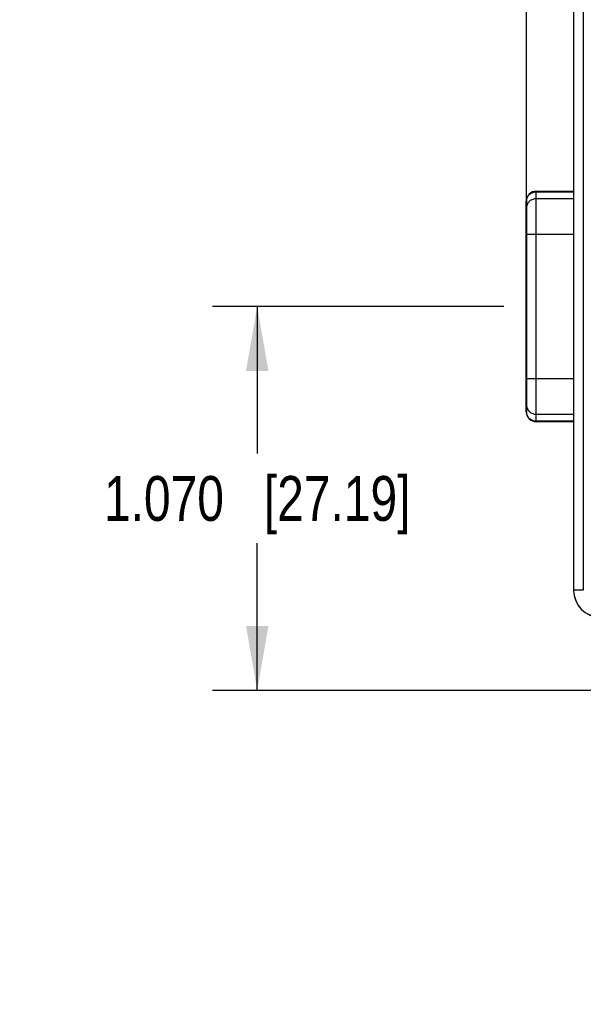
# Model space of a CAD drawing. Header units: inches. Extents: x 0 to 22, y 0 to 17.
# Tile 3 of 29: x 5.3 to 6.8, y 4.8 to 7.5. Entities that reach past the tile are written whole.
import ezdxf

# ---------------------------------------------------------------- set-up
doc = ezdxf.new("R2010")
doc.units = ezdxf.units.IN
doc.header["$LTSCALE"] = 1.21
doc.header["$MEASUREMENT"] = 0
doc.layers.get('0').update_dxf_attribs({"linetype": 'CONTINUOUS'})
doc.layers.add('DIMENSIONS', color=7, linetype='CONTINUOUS')
doc.styles.get("Standard").update_dxf_attribs({"font": 'txt', "width": 0.8})
doc.dimstyles.new('DIMSTYLE_1', dxfattribs={"dimtxt": 0.125, "dimasz": 0.18, "dimexe": 0.125, "dimexo": 0.0625, "dimgap": 0.0625, "dimtad": 0, "dimtih": 1, "dimtoh": 1, "dimdec": 3, "dimzin": 4, "dimdsep": 46, "dimtxsty": 'STANDARD', "dimblk": '_FILLED', "dimblk1": '_FILLED', "dimblk2": '_FILLED', "dimcen": 0.09, "dimadec": 0, "dimazin": 0, "dimtp": 0.001, "dimtm": 0.001, "dimtfac": 1, "dimtdec": 3, "dimtofl": 0, "dimtmove": 0, "dimatfit": 3, "dimldrblk": '_FILLED', "dimfxl": 1, "dimtolj": 1, "dimtzin": 4, "dimarcsym": 0})

# ---------------------------------------------------------------- blocks, each defined once
blk = doc.blocks.new('_FILLED')
at = {"color": 0, "linetype": 'BYBLOCK'}
blk.add_solid([(0, 0), (-1, 0.174), (-1, -0.174)], dxfattribs=at)
blk = doc.blocks.new('*D7')
at = {"layer": 'DIMENSIONS', "color": 2, "linetype": 'CONTINUOUS'}
for p, q in [((6.626, 6.7251), (5.8128, 6.7251)), ((5.9378, 6.7251), (5.9378, 6.3149)), ((5.9378, 5.6547), (5.9378, 6.0649)), ((8.7868, 5.6547), (5.8128, 5.6547))]:
    blk.add_line(p, q, dxfattribs=at)
at = {"layer": 'DIMENSIONS', "color": 2, "linetype": 'CONTINUOUS', "xscale": 0.18, "yscale": 0.18, "zscale": 0.18}
for p, rotation in [((5.9378, 6.7251), 90.0001115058), ((5.9378, 5.6547), 270)]:
    blk.add_blockref('_FILLED', p, dxfattribs=dict(at, rotation=rotation))
at = {"layer": 'DIMENSIONS', "color": 2, "linetype": 'CONTINUOUS', "insert": (5.9378, 6.2524), "char_height": 0.125, "width": 1.325, "attachment_point": 2, "line_spacing_factor": 0.9}
blk.add_mtext('1.070{\\Ftxt.shx;\\W1.000000;\\H0.125000; }[27.19]', dxfattribs=at)
blk = doc.blocks.new('*D8')
at = {"layer": 'DIMENSIONS', "color": 2, "linetype": 'CONTINUOUS'}
for p, q in [((8.4681, 5.7448), (8.4681, 4.7797)), ((9.5965, 5.7372), (9.5965, 4.7797)), ((8.4681, 4.9047), (8.1193, 4.9047)), ((9.5965, 4.9047), (9.9565, 4.9047))]:
    blk.add_line(p, q, dxfattribs=at)
at = {"layer": 'DIMENSIONS', "color": 2, "linetype": 'CONTINUOUS', "xscale": 0.18, "yscale": 0.18, "zscale": 0.18}
blk.add_blockref('_FILLED', (8.4681, 4.9047), dxfattribs=at)
at = {"layer": 'DIMENSIONS', "color": 2, "linetype": 'CONTINUOUS', "xscale": 0.18, "yscale": 0.18, "zscale": 0.18, "rotation": 180}
blk.add_blockref('_FILLED', (9.5965, 4.9047), dxfattribs=at)
at = {"layer": 'DIMENSIONS', "color": 2, "linetype": 'CONTINUOUS', "insert": (8.0568, 4.9672), "char_height": 0.125, "width": 1.325, "attachment_point": 3, "line_spacing_factor": 0.9}
blk.add_mtext('1.128{\\Ftxt.shx;\\W1.000000;\\H0.125000; }[28.66]', dxfattribs=at)
blk = doc.blocks.new('*D11')
at = {"layer": 'DIMENSIONS', "color": 2, "linetype": 'CONTINUOUS'}
for p, q in [((6.6885, 6.7876), (6.6885, 9.9987)), ((9.9075, 6.1575), (9.9075, 9.9987)), ((6.6885, 9.8737), (7.573, 9.8737)), ((9.9075, 9.8737), (9.023, 9.8737))]:
    blk.add_line(p, q, dxfattribs=at)
at = {"layer": 'DIMENSIONS', "color": 2, "linetype": 'CONTINUOUS', "xscale": 0.18, "yscale": 0.18, "zscale": 0.18, "rotation": 180}
blk.add_blockref('_FILLED', (6.6885, 9.8737), dxfattribs=at)
at = {"layer": 'DIMENSIONS', "color": 2, "linetype": 'CONTINUOUS', "xscale": 0.18, "yscale": 0.18, "zscale": 0.18}
blk.add_blockref('_FILLED', (9.9075, 9.8737), dxfattribs=at)
at = {"layer": 'DIMENSIONS', "color": 2, "linetype": 'CONTINUOUS', "insert": (8.298, 9.9362), "char_height": 0.125, "width": 1.325, "attachment_point": 2, "line_spacing_factor": 0.9}
blk.add_mtext('3.219{\\Ftxt.shx;\\W1.000000;\\H0.125000; }[81.76]', dxfattribs=at)

msp = doc.modelspace()

# ---------------------------------------------------------------- linework, layer by layer
at = {"color": 7, "linetype": 'CONTINUOUS'}
for p, q in [((6.8203, 8.8445), (6.8203, 5.934)), ((6.8473, 8.8445), (6.8473, 5.934)), ((6.7161, 6.4037), (6.7161, 7.0466)), ((6.7161, 7.0466), (6.8203, 7.0466)), ((6.7161, 7.0451), (6.8203, 7.0451)), ((6.6881, 6.4313), (6.6881, 7.019)), ((6.6881, 7.019), (6.6885, 7.019)), ((6.6881, 7.0179), (6.6885, 7.0179)), ((6.6885, 7.019), (6.6885, 6.4313)), ((6.8203, 7.0255), (6.7161, 7.0255)), ((6.6885, 6.9984), (6.6881, 6.9984)), ((6.6878, 6.9365), (6.6878, 6.9475)), ((6.6878, 6.9475), (6.6881, 6.9475)), ((6.6878, 6.9428), (6.6881, 6.9428)), ((6.6878, 6.9365), (6.6881, 6.9365)), ((6.6881, 6.927), (6.8203, 6.927)), ((6.8203, 6.5233), (6.6881, 6.5233)), ((6.6881, 6.4519), (6.6885, 6.4519)), ((6.6885, 6.4324), (6.6881, 6.4324)), ((6.6885, 6.4313), (6.6881, 6.4313)), ((6.7161, 6.4248), (6.8203, 6.4248)), ((6.8203, 6.4052), (6.7161, 6.4052)), ((6.8203, 6.4037), (6.7161, 6.4037)), ((6.8473, 5.934), (6.8203, 5.934))]:
    msp.add_line(p, q, dxfattribs=at)
for centre, radius, start, end in [((6.7161, 7.019), 0.0276, 90, 180), ((6.7152, 7.0179), 0.0267, 174.8565, 179.992), ((6.7152, 6.9984), 0.0267, 174.6844, 179.9913), ((6.7152, 6.4519), 0.0267, 180.008, 185.1435), ((6.7152, 6.4324), 0.0267, 180.0087, 185.3156), ((6.7161, 6.4313), 0.0276, 180, 270), ((6.8953, 5.934), 0.075, 180.0002, 268.9992), ((6.8953, 5.9334), 0.075, 180, 269)]:
    msp.add_arc(centre, radius, start, end, dxfattribs=at)
for points, knots in [([(6.6886, 7.0203), (6.6889, 7.0237), (6.6908, 7.0303), (6.6971, 7.0384), (6.7059, 7.0438), (6.7127, 7.0451), (6.7161, 7.0451)], [0, 0, 0, 0, 0.248287, 0.497586, 0.748287, 1, 1, 1, 1]), ([(6.7161, 7.0255), (6.7127, 7.0255), (6.7059, 7.0243), (6.6971, 7.0189), (6.6909, 7.0108), (6.689, 7.0042), (6.6887, 7.0008)], [0, 0, 0, 0, 0.251645, 0.502297, 0.751629, 1, 1, 1, 1]), ([(6.6886, 6.4495), (6.6889, 6.4462), (6.6908, 6.4396), (6.6971, 6.4314), (6.7059, 6.426), (6.7127, 6.4248), (6.7161, 6.4248)], [0, 0, 0, 0, 0.248287, 0.497586, 0.748287, 1, 1, 1, 1]), ([(6.7161, 6.4052), (6.7127, 6.4052), (6.7059, 6.4065), (6.6971, 6.4118), (6.6909, 6.42), (6.689, 6.4266), (6.6887, 6.4299)], [0, 0, 0, 0, 0.251645, 0.502297, 0.751629, 1, 1, 1, 1])]:
    msp.add_open_spline(points, degree=3, knots=knots, dxfattribs=at)

# ---------------------------------------------------------------- dimensions: what is measured, and where the dimension line sits
at = {"layer": 'DIMENSIONS', "color": 2, "linetype": 'CONTINUOUS'}
dim = msp.add_linear_dim(base=(9.9075, 9.8737), p1=(6.6885, 6.7251), p2=(9.9075, 6.095), dimstyle='DIMSTYLE_1', dxfattribs=at)
dim.commit()
dim.dimension.update_dxf_attribs({"geometry": '*D11', "text_midpoint": (8.298, 9.8737), "dimtype": 160})
for base, p1, p2, angle, picture, middle in [((5.9378, 6.7251), (8.8493, 5.6547), (6.6885, 6.7251), 90, '*D7', (5.9378, 6.1899)), ((8.4681, 4.9047), (9.5965, 5.7997), (8.4681, 5.8073), 180, '*D8', (7.3943, 4.9047))]:
    dim = msp.add_linear_dim(base=base, p1=p1, p2=p2, angle=angle, dimstyle='DIMSTYLE_1', dxfattribs=at)
    dim.commit()
    dim.dimension.update_dxf_attribs({"geometry": picture, "text_midpoint": middle, "dimtype": 160})

doc.saveas('drawing.dxf')
